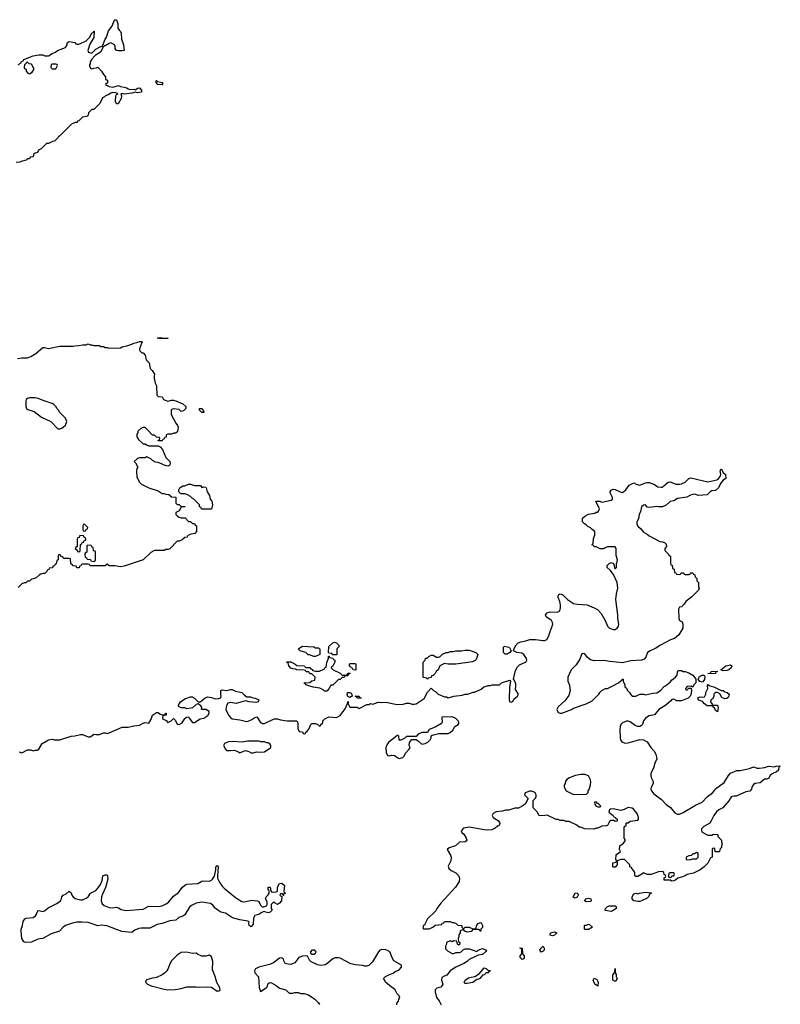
# Model space of a CAD drawing. Header units: inches. Extents: x 2674045 to 2721798, y 838094 to 949477.
# Tile 26 of 27: x 2704627 to 2712654, y 926637 to 937034. Entities that reach past the tile are written whole.
import ezdxf

# ---------------------------------------------------------------- set-up
doc = ezdxf.new("R2010")
doc.units = ezdxf.units.IN
doc.header["$MEASUREMENT"] = 0
for name, color, linetype in [('C7902', 7, 'Continuous'), ('C7903', 7, 'Continuous'), ('C7912', 7, 'Continuous'), ('C7913', 7, 'Continuous')]:
    doc.layers.add(name, color=color, linetype=linetype)

msp = doc.modelspace()

# ---------------------------------------------------------------- linework, layer by layer
at = {"layer": 'C7902', "color": 5, "elevation": 40}
for points in [[(2704622, 929302), (2704650, 929291), (2704710, 929325), (2704744, 929324), (2704770, 929312), (2704790, 929322), (2704810, 929322), (2704828, 929332), (2704864, 929390), (2704930, 929431), (2704970, 929435), (2704990, 929431), (2705050, 929431), (2705170, 929467), (2705210, 929471), (2705270, 929486), (2705290, 929486), (2705350, 929462), (2705370, 929462), (2705390, 929472), (2705410, 929491), (2705430, 929485), (2705470, 929485), (2705510, 929505), (2705530, 929505), (2705550, 929498), (2705570, 929502), (2705710, 929562), (2705770, 929562), (2705830, 929578), (2705890, 929585), (2705930, 929607), (2705950, 929611), (2705990, 929606), (2706013, 929647), (2706029, 929690), (2706070, 929718), (2706090, 929718), (2706110, 929702), (2706130, 929694), (2706162, 929698), (2706166, 929710), (2706171, 929711), (2706174, 929690), (2706138, 929682), (2706134, 929650), (2706172, 929632), (2706190, 929614), (2706226, 929630), (2706250, 929654), (2706270, 929634), (2706290, 929594), (2706310, 929591), (2706342, 929610), (2706370, 929654), (2706386, 929670), (2706410, 929674), (2706417, 929657), (2706450, 929611), (2706470, 929611), (2706530, 929652), (2706570, 929658), (2706614, 929686), (2706628, 929710), (2706626, 929730), (2706590, 929749), (2706546, 929750), (2706548, 929770), (2706538, 929790), (2706510, 929808), (2706490, 929802), (2706450, 929768), (2706437, 929763), (2706390, 929758), (2706370, 929768), (2706330, 929768), (2706310, 929778), (2706298, 929790), (2706324, 929830), (2706370, 929861), (2706430, 929885), (2706450, 929885), (2706470, 929871), (2706511, 929831), (2706530, 929831), (2706582, 929870), (2706610, 929883), (2706650, 929876), (2706690, 929863), (2706730, 929865), (2706750, 929874), (2706754, 929890), (2706749, 929909), (2706749, 929950), (2706764, 929956), (2706810, 929951), (2706850, 929962), (2706870, 929962), (2706905, 929945), (2706971, 929931), (2707000, 929900), (2707024, 929884), (2707064, 929884), (2707090, 929872), (2707111, 929871), (2707151, 929851), (2707142, 929830), (2707118, 929822), (2707050, 929829), (2707010, 929842), (2706910, 929814), (2706850, 929824), (2706824, 929816), (2706808, 929792), (2706803, 929750), (2706830, 929691), (2706850, 929665), (2706870, 929651), (2706950, 929639), (2707005, 929625), (2707030, 929624), (2707077, 929643), (2707110, 929666), (2707130, 929671), (2707170, 929612), (2707190, 929602), (2707210, 929602), (2707312, 929652), (2707348, 929652), (2707380, 929640), (2707450, 929631), (2707550, 929631), (2707562, 929610), (2707562, 929550), (2707578, 929518), (2707610, 929514), (2707618, 929498), (2707630, 929494), (2707642, 929498), (2707646, 929510), (2707660, 929520), (2707678, 929542), (2707698, 929590), (2707710, 929602), (2707750, 929602), (2707774, 929590), (2707790, 929574), (2707802, 929578), (2707806, 929590), (2707826, 929610), (2707826, 929630), (2707846, 929650), (2707889, 929671), (2707970, 929665), (2708010, 929685), (2708063, 929757), (2708087, 929813), (2708090, 929834), (2708094, 929830), (2708094, 929810), (2708110, 929774), (2708190, 929774), (2708210, 929762), (2708290, 929802), (2708310, 929802), (2708330, 929812), (2708355, 929805), (2708410, 929826), (2708450, 929823), (2708490, 929827), (2708610, 929804), (2708673, 929807), (2708710, 929818), (2708737, 929817), (2708770, 929805), (2708790, 929806), (2708810, 929811), (2708895, 929865), (2708930, 929934), (2708970, 929974), (2708994, 929950), (2709017, 929937), (2709042, 929910), (2709110, 929882), (2709130, 929882), (2709150, 929874), (2709209, 929891), (2709298, 929902), (2709329, 929911), (2709353, 929913), (2709413, 929933), (2709427, 929933), (2709496, 929964), (2709526, 929990), (2709563, 930000)], [(2707907, 930000), (2707891, 929969), (2707870, 929942), (2707845, 929945), (2707830, 929958), (2707795, 929975), (2707725, 929985), (2707677, 930000)], [(2709798, 930000), (2709797, 929990), (2709791, 929851), (2709801, 929830), (2709814, 929826), (2709830, 929836), (2709842, 929858), (2709881, 929890), (2709890, 929910), (2709861, 929961), (2709862, 930000)], [(2710000, 928885), (2709962, 928870), (2709954, 928850), (2709994, 928810), (2709962, 928750), (2709931, 928729), (2709890, 928709), (2709852, 928708), (2709790, 928688), (2709753, 928687), (2709724, 928676), (2709654, 928670), (2709622, 928650), (2709612, 928630), (2709622, 928610), (2709677, 928577), (2709694, 928550), (2709692, 928530), (2709670, 928518), (2709645, 928495), (2709610, 928479), (2709550, 928476), (2709370, 928506), (2709310, 928496), (2709286, 928470), (2709293, 928450), (2709313, 928433), (2709338, 928390), (2709346, 928370), (2709340, 928360), (2709327, 928353), (2709270, 928350), (2709225, 928310), (2709158, 928290), (2709137, 928270), (2709172, 928212), (2709179, 928190), (2709176, 928150), (2709150, 928096), (2709156, 928070), (2709181, 928050), (2709230, 928025), (2709257, 927997), (2709268, 927970), (2709266, 927934), (2709225, 927875), (2709070, 927703), (2709030, 927650), (2709017, 927623), (2708930, 927538), (2708907, 927490), (2708904, 927476), (2708890, 927468), (2708883, 927443), (2708890, 927432), (2708950, 927432), (2708986, 927450), (2709010, 927472), (2709082, 927478), (2709087, 927493), (2709102, 927498), (2709109, 927511), (2709170, 927511), (2709190, 927502), (2709210, 927502), (2709234, 927490), (2709250, 927474), (2709294, 927470), (2709294, 927450), (2709310, 927434), (2709328, 927452), (2709370, 927452), (2709410, 927434), (2709430, 927434), (2709442, 927438), (2709450, 927474), (2709466, 927490), (2709490, 927502), (2709498, 927498), (2709511, 927469), (2709512, 927448), (2709494, 927430), (2709494, 927410), (2709486, 927410), (2709482, 927422), (2709470, 927426), (2709410, 927426), (2709390, 927406), (2709350, 927398), (2709326, 927410), (2709310, 927426), (2709284, 927416), (2709274, 927410), (2709274, 927390), (2709262, 927370), (2709262, 927350), (2709254, 927330), (2709258, 927298), (2709271, 927291), (2709270, 927266), (2709250, 927266), (2709246, 927270), (2709242, 927302), (2709210, 927306), (2709190, 927298), (2709170, 927308), (2709132, 927288), (2709132, 927272), (2709122, 927250), (2709122, 927222), (2709142, 927202), (2709190, 927172), (2709210, 927172), (2709230, 927185), (2709270, 927185), (2709286, 927190), (2709307, 927213), (2709330, 927222), (2709370, 927221), (2709414, 927210), (2709450, 927194), (2709466, 927210), (2709510, 927225), (2709554, 927210), (2709542, 927190), (2709510, 927162), (2709464, 927156), (2709372, 927110), (2709351, 927090), (2709314, 927066), (2709230, 927029), (2709171, 926989), (2709135, 926945), (2709105, 926935), (2709081, 926919), (2709078, 926890), (2709092, 926850), (2709082, 926830), (2709070, 926818), (2709030, 926808), (2709012, 926788), (2709012, 926768), (2709026, 926710), (2709053, 926673), (2709076, 926630)], [(2708606, 926630), (2708608, 926650), (2708626, 926670), (2708628, 926692), (2708638, 926710), (2708630, 926726), (2708610, 926746), (2708588, 926788), (2708568, 926808), (2708550, 926818), (2708486, 926870), (2708476, 926896), (2708466, 926910), (2708488, 926932), (2708530, 926952), (2708570, 926965), (2708590, 926982), (2708630, 927002), (2708658, 927030), (2708658, 927050), (2708577, 927097), (2708561, 927121), (2708532, 927190), (2708510, 927206), (2708490, 927213), (2708450, 927216), (2708428, 927210), (2708412, 927190), (2708350, 927084), (2708310, 927048), (2708290, 927038), (2708270, 927038), (2708248, 927048), (2708170, 927053), (2708123, 927063), (2708010, 927124), (2707990, 927129), (2707954, 927126), (2707930, 927117), (2707870, 927063), (2707850, 927053), (2707806, 927046), (2707770, 927053), (2707704, 927084), (2707684, 927104), (2707665, 927145), (2707649, 927149), (2707610, 927146), (2707574, 927130), (2707530, 927076), (2707514, 927066), (2707490, 927058), (2707459, 927059), (2707430, 927069), (2707418, 927090), (2707410, 927117), (2707390, 927127), (2707370, 927125), (2707306, 927074), (2707263, 927057), (2707150, 927030), (2707116, 927010), (2707104, 926990), (2707108, 926970), (2707146, 926926), (2707153, 926813), (2707170, 926772), (2707229, 926811), (2707238, 926822), (2707250, 926858), (2707270, 926866), (2707285, 926865), (2707335, 926835), (2707370, 926806), (2707434, 926790), (2707470, 926754), (2707510, 926754), (2707530, 926762), (2707570, 926762), (2707590, 926752), (2707630, 926752), (2707675, 926735), (2707742, 926690), (2707777, 926657), (2707790, 926634)]]:
    msp.add_lwpolyline(points, dxfattribs=at)
at = {"layer": 'C7902', "color": 5}
for points, elevation in [([(2708110, 929878), (2708090, 929888), (2708082, 929910), (2708086, 929930), (2708110, 929931), (2708124, 929924), (2708133, 929907), (2708134, 929890), (2708130, 929886)], 40), ([(2708230, 929868), (2708189, 929869), (2708182, 929882), (2708166, 929890), (2708210, 929892), (2708218, 929878), (2708230, 929874)], 40), ([(2709190, 929673), (2709082, 929670), (2709085, 929615), (2709079, 929601), (2709010, 929562), (2708950, 929538), (2708932, 929508), (2708870, 929508), (2708832, 929488), (2708810, 929466), (2708710, 929466), (2708690, 929446), (2708650, 929426), (2708630, 929426), (2708627, 929467), (2708616, 929476), (2708610, 929475), (2708519, 929401), (2708502, 929378), (2708491, 929350), (2708494, 929294), (2708510, 929265), (2708530, 929261), (2708550, 929266), (2708585, 929265), (2708610, 929242), (2708630, 929232), (2708670, 929242), (2708683, 929257), (2708698, 929290), (2708738, 929330), (2708748, 929350), (2708738, 929370), (2708740, 929400), (2708767, 929433), (2708810, 929434), (2708837, 929417), (2708870, 929385), (2708906, 929390), (2708934, 929406), (2708958, 929430), (2708968, 929450), (2708968, 929472), (2708980, 929480), (2709050, 929498), (2709150, 929496), (2709170, 929506), (2709197, 929530), (2709219, 929570), (2709253, 929590), (2709264, 929610), (2709256, 929630), (2709230, 929654)], 40), ([(2707150, 929415), (2707030, 929415), (2706974, 929406), (2706873, 929413), (2706831, 929409), (2706788, 929392), (2706778, 929370), (2706798, 929330), (2706810, 929318), (2706850, 929316), (2706890, 929321), (2706930, 929305), (2706950, 929291), (2706990, 929311), (2707010, 929316), (2707045, 929305), (2707070, 929291), (2707090, 929291), (2707130, 929302), (2707170, 929298), (2707210, 929302), (2707278, 929350), (2707278, 929370), (2707268, 929388), (2707250, 929398), (2707230, 929398), (2707210, 929408), (2707172, 929408)], 40), ([(2707000, 927720), (2707075, 927735), (2707134, 927730), (2707150, 927722), (2707170, 927682), (2707190, 927662), (2707230, 927678), (2707239, 927690), (2707239, 927719), (2707222, 927750), (2707229, 927770), (2707249, 927791), (2707258, 927810), (2707258, 927838), (2707250, 927846), (2707250, 927872), (2707270, 927874), (2707276, 927836), (2707285, 927825), (2707310, 927821), (2707335, 927825), (2707348, 927832), (2707347, 927873), (2707370, 927911), (2707395, 927915), (2707422, 927890), (2707414, 927830), (2707418, 927818), (2707430, 927814), (2707430, 927808), (2707414, 927806), (2707410, 927786), (2707406, 927786), (2707402, 927802), (2707390, 927806), (2707378, 927802), (2707374, 927790), (2707394, 927774), (2707391, 927731), (2707370, 927704), (2707349, 927689), (2707323, 927703), (2707310, 927718), (2707305, 927715), (2707282, 927690), (2707282, 927650), (2707292, 927630), (2707271, 927609), (2707250, 927604), (2707205, 927615), (2707176, 927604), (2707158, 927590), (2707110, 927574), (2707093, 927547), (2707090, 927484), (2707070, 927454), (2707050, 927468), (2707045, 927495), (2707049, 927509), (2707035, 927515), (2706950, 927527), (2706873, 927550), (2706800, 927600), (2706749, 927610), (2706717, 927630), (2706690, 927653), (2706665, 927685), (2706641, 927701), (2706550, 927714), (2706490, 927706), (2706439, 927681), (2706419, 927661), (2706370, 927582), (2706350, 927569), (2706308, 927552), (2706274, 927526), (2706210, 927518), (2706131, 927490), (2706079, 927481), (2705999, 927441), (2705910, 927441), (2705884, 927436), (2705842, 927418), (2705810, 927395), (2705705, 927405), (2705546, 927466), (2705490, 927472), (2705450, 927464), (2705350, 927499), (2705284, 927504), (2705230, 927503), (2705185, 927495), (2705112, 927468), (2705087, 927453), (2705048, 927410), (2704958, 927382), (2704870, 927333), (2704817, 927323), (2704750, 927294), (2704690, 927290), (2704670, 927295), (2704651, 927330), (2704643, 927410), (2704643, 927430), (2704657, 927470), (2704663, 927510), (2704681, 927539), (2704694, 927546), (2704770, 927555), (2704794, 927570), (2704805, 927590), (2704810, 927611), (2704818, 927622), (2704830, 927626), (2704870, 927618), (2704890, 927624), (2704926, 927654), (2705020, 927700), (2705056, 927730), (2705067, 927750), (2705072, 927770), (2705086, 927790), (2705117, 927803), (2705150, 927833), (2705170, 927815), (2705178, 927790), (2705191, 927771), (2705214, 927754), (2705270, 927739), (2705290, 927740), (2705330, 927757), (2705349, 927771), (2705374, 927810), (2705430, 927838), (2705455, 927865), (2705479, 927901), (2705497, 927943), (2705505, 927995), (2705530, 928004), (2705550, 928005), (2705555, 927995), (2705557, 927957), (2705531, 927870), (2705501, 927799), (2705492, 927770), (2705486, 927730), (2705498, 927698), (2705520, 927680), (2705570, 927659), (2705610, 927656), (2705650, 927664), (2705670, 927656), (2705697, 927637), (2705750, 927627), (2705930, 927643), (2705990, 927673), (2706090, 927671), (2706130, 927677), (2706153, 927687), (2706179, 927701), (2706200, 927720), (2706250, 927778), (2706304, 927816), (2706341, 927870), (2706370, 927896), (2706390, 927906), (2706506, 927914), (2706550, 927936), (2706570, 927940), (2706630, 927936), (2706652, 927948), (2706663, 927957), (2706684, 927990), (2706696, 928056), (2706698, 928090), (2706710, 928102), (2706722, 928090), (2706713, 927990), (2706716, 927970), (2706738, 927918), (2706763, 927883), (2706784, 927864), (2706906, 927766), (2706970, 927723)], 20), ([(2706389, 927189), (2706330, 927185), (2706290, 927157), (2706230, 927094), (2706214, 927070), (2706190, 927009), (2706179, 926990), (2706154, 926966), (2706130, 926949), (2706070, 926921), (2706014, 926910), (2705970, 926895), (2705962, 926890), (2705954, 926870), (2705974, 926850), (2706014, 926830), (2706150, 926796), (2706191, 926791), (2706268, 926792), (2706330, 926802), (2706390, 926822), (2706490, 926822), (2706510, 926818), (2706610, 926822), (2706650, 926816), (2706710, 926776), (2706730, 926778), (2706742, 926790), (2706739, 926810), (2706707, 926867), (2706690, 926930), (2706662, 927002), (2706665, 927090), (2706650, 927139), (2706630, 927156), (2706590, 927145), (2706550, 927144), (2706505, 927165), (2706490, 927178), (2706450, 927174)], 40), ([(2707735, 927210), (2707710, 927209), (2707695, 927190), (2707697, 927177), (2707707, 927167), (2707730, 927167), (2707750, 927178), (2707756, 927190)], 40), ([(2709930, 927109), (2709908, 927132), (2709908, 927150), (2709926, 927170), (2709926, 927210), (2709922, 927222), (2709906, 927230), (2709910, 927234), (2709931, 927230), (2709934, 927170), (2709951, 927150), (2709950, 927126), (2709944, 927116)], 40), ([(2709350, 926855), (2709330, 926858), (2709318, 926870), (2709329, 926891), (2709365, 926915), (2709390, 926925), (2709429, 926931), (2709479, 926961), (2709530, 927022), (2709550, 927014), (2709570, 926994), (2709593, 926993), (2709590, 926986), (2709578, 926982), (2709574, 926970), (2709550, 926968), (2709530, 926948), (2709510, 926946), (2709502, 926930), (2709482, 926910), (2709470, 926902), (2709450, 926898), (2709410, 926867)], 40)]:
    msp.add_lwpolyline(points, close=True, dxfattribs=dict(at, elevation=elevation))
at = {"layer": 'C7903', "color": 5, "elevation": 40}
for points in [[(2704610, 936554), (2704627, 936573), (2704642, 936578), (2704647, 936593), (2704662, 936598), (2704670, 936614), (2704769, 936651), (2704830, 936662), (2704870, 936662), (2704892, 936652), (2704930, 936652), (2704970, 936678), (2705006, 936690), (2705026, 936710), (2705110, 936742), (2705128, 936770), (2705128, 936790), (2705150, 936802), (2705210, 936794), (2705218, 936778), (2705230, 936774), (2705250, 936774), (2705270, 936782), (2705330, 936812), (2705368, 936850), (2705390, 936894), (2705402, 936898), (2705410, 936914), (2705414, 936914), (2705410, 936846), (2705366, 936774), (2705345, 936710), (2705354, 936690), (2705390, 936682), (2705430, 936722), (2705470, 936745), (2705494, 936754), (2705506, 936754), (2705506, 936766), (2705529, 936830), (2705542, 936850), (2705565, 936915), (2705598, 936962), (2705626, 937030), (2705630, 937034), (2705650, 937032), (2705662, 936990), (2705664, 936944), (2705680, 936920), (2705691, 936911), (2705698, 936890), (2705701, 936830), (2705723, 936770), (2705731, 936709), (2705710, 936704), (2705670, 936704), (2705649, 936709), (2705635, 936730), (2705635, 936750), (2705628, 936770), (2705590, 936789), (2705570, 936782), (2705530, 936758), (2705522, 936758), (2705502, 936738), (2705502, 936730), (2705478, 936690), (2705425, 936655), (2705390, 936618), (2705372, 936590), (2705371, 936569), (2705364, 936556), (2705364, 936544), (2705378, 936518), (2705390, 936514), (2705410, 936522), (2705436, 936524), (2705450, 936532), (2705492, 936490), (2705510, 936454), (2705534, 936430), (2705534, 936410), (2705552, 936392), (2705552, 936368), (2705534, 936350), (2705544, 936344), (2705572, 936330), (2705610, 936323), (2705670, 936338), (2705690, 936327), (2705730, 936323), (2705756, 936316), (2705770, 936305), (2705790, 936298), (2705830, 936302), (2705850, 936294), (2705870, 936312), (2705890, 936314), (2705914, 936290), (2705914, 936270), (2705870, 936262), (2705850, 936268), (2705810, 936258), (2705730, 936248), (2705707, 936253), (2705694, 936250), (2705701, 936230), (2705697, 936203), (2705667, 936147), (2705650, 936146), (2705638, 936170), (2705641, 936230), (2705650, 936245), (2705666, 936250), (2705640, 936260), (2705610, 936264), (2705590, 936257), (2705561, 936239), (2705532, 936230), (2705521, 936219), (2705502, 936210), (2705474, 936150), (2705410, 936086), (2705390, 936086), (2705382, 936078), (2705354, 936050), (2705350, 936026), (2705334, 936010), (2705290, 936006), (2705250, 935966), (2705238, 935962), (2705234, 935950), (2705213, 935947), (2705174, 935930), (2705050, 935806), (2705038, 935802), (2705034, 935790), (2704994, 935750), (2704973, 935747), (2704932, 935728), (2704910, 935726), (2704854, 935670), (2704825, 935655), (2704814, 935630), (2704790, 935626), (2704774, 935610), (2704770, 935586), (2704738, 935582), (2704730, 935566), (2704710, 935566), (2704694, 935550), (2704644, 935536), (2704630, 935528), (2704590, 935526)], [(2704604, 933456), (2704650, 933464), (2704710, 933464), (2704744, 933476), (2704799, 933510), (2704870, 933572), (2704890, 933572), (2704930, 933562), (2705050, 933585), (2705190, 933585), (2705209, 933591), (2705250, 933592), (2705290, 933602), (2705330, 933602), (2705350, 933611), (2705370, 933602), (2705390, 933602), (2705410, 933592), (2705470, 933592), (2705484, 933584), (2705510, 933582), (2705530, 933572), (2705550, 933572), (2705570, 933565), (2705690, 933568), (2705710, 933579), (2705758, 933590), (2705812, 933608), (2705830, 933619), (2705872, 933628), (2705890, 933636), (2705910, 933636), (2705922, 933630), (2705915, 933625), (2705896, 933570), (2705891, 933550), (2705896, 933536), (2705917, 933517), (2705930, 933515), (2705950, 933490), (2705962, 933442), (2705995, 933410), (2706005, 933350), (2706025, 933330), (2706051, 933290), (2706045, 933270), (2706045, 933250), (2706055, 933195), (2706072, 933168), (2706074, 933070), (2706090, 933054), (2706130, 933051), (2706145, 933025), (2706171, 933011), (2706190, 933006), (2706230, 933016), (2706250, 933016), (2706274, 933010), (2706350, 932976), (2706382, 932950), (2706382, 932930), (2706355, 932905), (2706330, 932898), (2706310, 932918), (2706250, 932924), (2706238, 932922), (2706226, 932914), (2706225, 932865), (2706274, 932774), (2706294, 932750), (2706299, 932730), (2706294, 932686), (2706290, 932678), (2706272, 932668), (2706253, 932667), (2706230, 932658), (2706190, 932658), (2706174, 932650), (2706173, 932627), (2706158, 932622), (2706153, 932607), (2706138, 932602), (2706130, 932586), (2706087, 932587), (2706087, 932593), (2706102, 932598), (2706106, 932610), (2706102, 932622), (2706070, 932626), (2706050, 932646), (2706030, 932646), (2705980, 932700), (2705950, 932726), (2705930, 932726), (2705904, 932716), (2705874, 932690), (2705874, 932670), (2705864, 932656), (2705862, 932630), (2705880, 932600), (2705930, 932554), (2705950, 932554), (2705964, 932544), (2705990, 932534), (2706090, 932534), (2706110, 932522), (2706135, 932495), (2706170, 932412), (2706212, 932370), (2706214, 932350), (2706211, 932329), (2706190, 932318), (2706150, 932329), (2706130, 932342), (2706090, 932358), (2706060, 932360), (2706030, 932378), (2706010, 932398), (2705970, 932418), (2705950, 932408), (2705890, 932409), (2705870, 932402), (2705834, 932370), (2705850, 932354), (2705874, 932310), (2705864, 932296), (2705858, 932270), (2705864, 932204), (2705892, 932152), (2705914, 932130), (2705991, 932091), (2706090, 932058), (2706130, 932032), (2706151, 932031), (2706170, 932022), (2706200, 932020), (2706230, 931994), (2706273, 931993), (2706274, 931930), (2706290, 931914), (2706310, 931914), (2706330, 931894), (2706370, 931894), (2706374, 931890), (2706330, 931886), (2706310, 931846), (2706274, 931830), (2706274, 931810), (2706294, 931790), (2706310, 931782), (2706330, 931774), (2706372, 931772), (2706410, 931734), (2706430, 931734), (2706450, 931714), (2706470, 931714), (2706478, 931698), (2706494, 931690), (2706494, 931630), (2706474, 931610), (2706424, 931596), (2706398, 931582), (2706394, 931570), (2706370, 931566), (2706340, 931540), (2706310, 931528), (2706290, 931526), (2706210, 931448), (2706190, 931438), (2706170, 931438), (2706150, 931429), (2706050, 931428), (2706010, 931408), (2705931, 931329), (2705730, 931264), (2705690, 931258), (2705630, 931268), (2705570, 931266), (2705550, 931286), (2705538, 931282), (2705530, 931266), (2705370, 931266), (2705362, 931282), (2705350, 931286), (2705290, 931286), (2705278, 931282), (2705273, 931267), (2705258, 931262), (2705253, 931247), (2705230, 931246), (2705222, 931262), (2705190, 931266), (2705182, 931282), (2705167, 931287), (2705162, 931342), (2705150, 931346), (2705090, 931346), (2705082, 931362), (2705067, 931367), (2705050, 931386), (2705038, 931382), (2705034, 931370), (2705034, 931330), (2705018, 931322), (2705013, 931287), (2704998, 931282), (2704993, 931267), (2704978, 931262), (2704973, 931247), (2704938, 931242), (2704933, 931227), (2704918, 931222), (2704913, 931207), (2704893, 931187), (2704870, 931186), (2704850, 931178), (2704834, 931170), (2704800, 931140), (2704770, 931128), (2704753, 931127), (2704730, 931106), (2704710, 931106), (2704692, 931088), (2704673, 931087), (2704650, 931078), (2704610, 931038)], [(2709862, 930000), (2709862, 930022), (2709850, 930055), (2709839, 930070), (2709860, 930160), (2709881, 930199), (2709900, 930220), (2709940, 930240), (2709970, 930249), (2709979, 930270), (2709974, 930290), (2709949, 930330), (2709925, 930345), (2709872, 930352), (2709845, 930365), (2709838, 930370), (2709846, 930394), (2709867, 930433), (2709887, 930453), (2709915, 930465), (2709970, 930474), (2710000, 930485)], [(2707677, 930000), (2707646, 930010), (2707642, 930022), (2707626, 930030), (2707690, 930034), (2707710, 930054), (2707742, 930058), (2707746, 930090), (2707710, 930126), (2707690, 930126), (2707682, 930142), (2707670, 930146), (2707650, 930146), (2707642, 930162), (2707630, 930166), (2707550, 930168), (2707536, 930176), (2707510, 930178), (2707490, 930188), (2707466, 930210), (2707462, 930242), (2707447, 930247), (2707447, 930253), (2707490, 930252), (2707534, 930230), (2707550, 930214), (2707632, 930212), (2707638, 930198), (2707650, 930194), (2707690, 930194), (2707698, 930178), (2707713, 930173), (2707722, 930162), (2707750, 930154), (2707790, 930154), (2707842, 930178), (2707850, 930194), (2707862, 930198), (2707867, 930247), (2707886, 930290), (2707887, 930313), (2707893, 930313), (2707898, 930298), (2707933, 930293), (2707938, 930278), (2707954, 930270), (2707954, 930250), (2707944, 930236), (2707940, 930220), (2707930, 930206), (2707918, 930202), (2707914, 930190), (2707934, 930170), (2708010, 930134), (2708030, 930114), (2708070, 930114), (2708082, 930118), (2708090, 930134), (2708110, 930134), (2708114, 930130), (2708098, 930122), (2708090, 930106), (2708058, 930102), (2708050, 930086), (2708030, 930086), (2708010, 930066), (2707990, 930066), (2707932, 930008), (2707910, 930006), (2707907, 930000)], [(2709563, 930000), (2709570, 930002), (2709596, 930004), (2709612, 930012), (2709690, 930012), (2709710, 930032), (2709798, 930058), (2709811, 930050), (2709803, 930037), (2709798, 930000)]]:
    msp.add_lwpolyline(points, dxfattribs=at)
for points in [[(2704710, 936586), (2704698, 936582), (2704693, 936567), (2704678, 936562), (2704674, 936530), (2704678, 936518), (2704694, 936510), (2704694, 936490), (2704714, 936470), (2704730, 936462), (2704760, 936480), (2704778, 936510), (2704750, 936566), (2704727, 936567)], [(2705010, 936566), (2704970, 936566), (2704958, 936562), (2704954, 936530), (2704970, 936514), (2705010, 936514), (2705026, 936550), (2705022, 936562)], [(2706130, 936346), (2706086, 936350), (2706066, 936370), (2706066, 936390), (2706072, 936392), (2706082, 936382), (2706113, 936373), (2706134, 936370), (2706134, 936350)], [(2706190, 933669), (2706150, 933669), (2706110, 933663), (2706082, 933670), (2706090, 933676), (2706110, 933679), (2706150, 933671), (2706194, 933670)], [(2704790, 933041), (2704730, 933041), (2704710, 933035), (2704696, 933024), (2704691, 933009), (2704691, 932951), (2704702, 932922), (2704778, 932898), (2704857, 932837), (2704954, 932790), (2705030, 932714), (2705050, 932714), (2705070, 932722), (2705086, 932730), (2705110, 932754), (2705126, 932790), (2705110, 932826), (2705050, 932886), (2705038, 932910), (2705023, 932923), (2705008, 932950), (2704988, 932970), (2704970, 932982), (2704874, 933014), (2704832, 933032)], [(2706550, 932886), (2706526, 932910), (2706526, 932930), (2706552, 932930), (2706562, 932902), (2706570, 932894), (2706570, 932886)], [(2706470, 932114), (2706534, 932114), (2706550, 932094), (2706570, 932102), (2706590, 932098), (2706596, 932090), (2706605, 932050), (2706631, 932010), (2706636, 931970), (2706654, 931950), (2706661, 931910), (2706650, 931866), (2706547, 931867), (2706542, 931882), (2706526, 931890), (2706526, 931910), (2706466, 931970), (2706450, 931978), (2706430, 931998), (2706398, 932018), (2706373, 932027), (2706328, 932028), (2706308, 932048), (2706308, 932070), (2706318, 932090), (2706330, 932102), (2706350, 932112), (2706370, 932112), (2706410, 932131), (2706431, 932131)], [(2705310, 931706), (2705298, 931702), (2705294, 931690), (2705294, 931650), (2705298, 931638), (2705310, 931634), (2705322, 931638), (2705327, 931653), (2705342, 931658), (2705346, 931670)], [(2705290, 931586), (2705258, 931582), (2705253, 931567), (2705238, 931562), (2705234, 931550), (2705234, 931470), (2705218, 931462), (2705214, 931450), (2705233, 931433), (2705238, 931418), (2705250, 931414), (2705262, 931418), (2705266, 931430), (2705267, 931493), (2705282, 931498), (2705287, 931513), (2705302, 931518), (2705307, 931533), (2705322, 931538), (2705326, 931550), (2705322, 931562), (2705307, 931567), (2705302, 931582)], [(2705370, 931486), (2705338, 931482), (2705334, 931470), (2705334, 931410), (2705318, 931402), (2705314, 931390), (2705318, 931358), (2705333, 931353), (2705338, 931338), (2705373, 931333), (2705378, 931318), (2705410, 931314), (2705422, 931318), (2705426, 931330), (2705426, 931410), (2705422, 931422), (2705407, 931427), (2705402, 931462), (2705387, 931467), (2705382, 931482)], [(2707930, 930326), (2707922, 930342), (2707890, 930346), (2707886, 930350), (2707890, 930414), (2707930, 930454), (2707950, 930462), (2707970, 930454), (2707994, 930430), (2707994, 930410), (2707974, 930390), (2707974, 930330), (2707970, 930326)], [(2707730, 930308), (2707687, 930327), (2707670, 930328), (2707646, 930350), (2707586, 930370), (2707566, 930390), (2707610, 930418), (2707730, 930412), (2707750, 930402), (2707780, 930400), (2707790, 930394), (2707793, 930387), (2707794, 930330), (2707750, 930308)], [(2709150, 930229), (2709110, 930235), (2709062, 930210), (2709042, 930170), (2709022, 930150), (2709012, 930130), (2708990, 930108), (2708974, 930106), (2708970, 930086), (2708938, 930082), (2708930, 930066), (2708922, 930082), (2708890, 930086), (2708886, 930090), (2708886, 930250), (2708906, 930270), (2708908, 930292), (2708927, 930293), (2708946, 930310), (2708970, 930322), (2708990, 930322), (2709024, 930304), (2709050, 930302), (2709066, 930310), (2709090, 930334), (2709128, 930352), (2709150, 930352), (2709170, 930362), (2709204, 930364), (2709230, 930371), (2709290, 930371), (2709330, 930378), (2709370, 930376), (2709442, 930350), (2709462, 930330), (2709443, 930277), (2709434, 930266), (2709407, 930253), (2709230, 930229)], [(2709770, 930334), (2709750, 930335), (2709733, 930350), (2709733, 930407), (2709743, 930417), (2709788, 930408), (2709799, 930399), (2709814, 930370), (2709801, 930350), (2709790, 930344)], [(2708170, 930166), (2708147, 930167), (2708142, 930182), (2708127, 930187), (2708122, 930202), (2708107, 930207), (2708106, 930230), (2708110, 930234), (2708170, 930234), (2708174, 930230), (2708174, 930170)]]:
    msp.add_lwpolyline(points, close=True, dxfattribs=at)
at = {"layer": 'C7912', "color": 5, "elevation": 40}
for points in [[(2711737, 930000), (2711730, 929986), (2711715, 929995), (2711670, 929994), (2711652, 929970), (2711658, 929958), (2711670, 929958), (2711690, 929974), (2711714, 929974), (2711718, 929950), (2711710, 929906), (2711702, 929890), (2711682, 929870), (2711610, 929842), (2711563, 929843), (2711530, 929858), (2711510, 929855), (2711500, 929840), (2711445, 929795), (2711371, 929750), (2711325, 929695), (2711270, 929682), (2711230, 929658), (2711212, 929630), (2711198, 929590), (2711190, 929581), (2711170, 929571), (2711150, 929571), (2711122, 929582), (2711070, 929620), (2711050, 929628), (2711030, 929628), (2710990, 929610), (2710972, 929590), (2710963, 929570), (2710960, 929530), (2710964, 929450), (2710969, 929429), (2710983, 929410), (2711014, 929394), (2711050, 929397), (2711170, 929432), (2711211, 929430), (2711248, 929408), (2711287, 929347), (2711324, 929310), (2711339, 929279), (2711352, 929230), (2711330, 929184), (2711317, 929130), (2711294, 929090), (2711289, 929070), (2711286, 929050), (2711290, 929030), (2711311, 928989), (2711311, 928970), (2711291, 928929), (2711288, 928910), (2711293, 928890), (2711318, 928858), (2711400, 928801), (2711450, 928746), (2711494, 928714), (2711540, 928660), (2711570, 928645), (2711590, 928645), (2711630, 928661), (2711759, 928741), (2711830, 928771), (2711884, 928830), (2711939, 928870), (2711963, 928897), (2711970, 928911), (2712060, 928980), (2712106, 929054), (2712130, 929079), (2712196, 929104), (2712230, 929106), (2712330, 929126), (2712370, 929145), (2712410, 929131), (2712430, 929131), (2712490, 929138), (2712531, 929151), (2712590, 929145), (2712612, 929152), (2712650, 929154), (2712654, 929150), (2712638, 929142), (2712634, 929110), (2712614, 929090), (2712568, 929072), (2712548, 929052), (2712530, 929022), (2712510, 929014), (2712486, 929014), (2712443, 928977), (2712390, 928969), (2712370, 928959), (2712355, 928930), (2712351, 928909), (2712334, 928886), (2712290, 928881), (2712190, 928833), (2712165, 928835), (2712134, 928826), (2712110, 928785), (2712048, 928712), (2712006, 928690), (2711979, 928670), (2711951, 928630), (2711926, 928574), (2711911, 928549), (2711847, 928513), (2711822, 928490), (2711822, 928470), (2711830, 928454), (2711890, 928422), (2711930, 928422), (2711950, 928432), (2711994, 928430), (2711994, 928410), (2712032, 928370), (2712033, 928353), (2712042, 928330), (2712034, 928310), (2712034, 928290), (2712018, 928282), (2712014, 928250), (2712010, 928246), (2711970, 928246), (2711966, 928250), (2711962, 928282), (2711950, 928286), (2711938, 928282), (2711934, 928270), (2711934, 928190), (2711918, 928182), (2711890, 928126), (2711850, 928088), (2711810, 928058), (2711765, 928035), (2711737, 928023), (2711670, 928009), (2711650, 927995), (2711610, 927979), (2711574, 927970), (2711552, 927950), (2711530, 927942), (2711510, 927938), (2711490, 927946), (2711429, 927949), (2711428, 927972), (2711442, 927978), (2711446, 927990), (2711442, 928002), (2711428, 928008), (2711426, 928030), (2711410, 928038), (2711370, 928035), (2711290, 928008), (2711250, 928008), (2711210, 928026), (2711194, 928010), (2711150, 927988), (2711128, 927988), (2711120, 928000), (2711118, 928030), (2711110, 928046), (2711086, 928070), (2711082, 928082), (2711066, 928090), (2711066, 928110), (2711010, 928166), (2710970, 928166), (2710944, 928156), (2710934, 928150), (2710934, 928110), (2710910, 928086), (2710890, 928086), (2710886, 928090), (2710888, 928130), (2710922, 928138), (2710926, 928150), (2710918, 928170), (2710922, 928210), (2710930, 928222), (2710948, 928232), (2710966, 928250), (2710958, 928270), (2710962, 928310), (2711000, 928340), (2711016, 928364), (2711016, 928376), (2711008, 928390), (2711008, 928510), (2711026, 928530), (2711026, 928550), (2711030, 928554), (2711050, 928554), (2711069, 928571), (2711150, 928582), (2711158, 928590), (2711157, 928610), (2711144, 928650), (2711110, 928695), (2711090, 928707), (2711050, 928716), (2711005, 928695), (2710970, 928684), (2710890, 928702), (2710863, 928697), (2710852, 928690), (2710846, 928666), (2710891, 928630), (2710898, 928618), (2710914, 928610), (2710918, 928598), (2710934, 928590), (2710934, 928570), (2710910, 928568), (2710898, 928578), (2710864, 928576), (2710850, 928566), (2710830, 928526), (2710820, 928520), (2710770, 928518), (2710730, 928498), (2710710, 928498), (2710687, 928487), (2710590, 928488), (2710547, 928507), (2710530, 928508), (2710506, 928530), (2710427, 928567), (2710390, 928568), (2710370, 928578), (2710330, 928578), (2710310, 928588), (2710290, 928588), (2710195, 928635), (2710170, 928629), (2710110, 928628), (2710090, 928666), (2710047, 928713), (2710046, 928790), (2710070, 928814), (2710078, 928830), (2710078, 928850), (2710068, 928870), (2710058, 928878), (2710030, 928888), (2710007, 928887), (2710000, 928885)], [(2710429, 930000), (2710437, 929950), (2710423, 929897), (2710379, 929841), (2710310, 929779), (2710295, 929750), (2710310, 929718), (2710330, 929711), (2710350, 929711), (2710450, 929751), (2710470, 929765), (2710606, 929810), (2710670, 929842), (2710738, 929910), (2710748, 929930), (2710770, 929952), (2710809, 929971), (2710830, 929972), (2710886, 930000)], [(2711013, 930000), (2711014, 929990), (2711030, 929974), (2711042, 929950), (2711062, 929930), (2711072, 929910), (2711090, 929892), (2711130, 929892), (2711170, 929912), (2711209, 929911), (2711230, 929906), (2711310, 929922), (2711350, 929925), (2711390, 929951), (2711429, 929991), (2711441, 930000)], [(2711911, 930000), (2711954, 929990), (2712031, 929951), (2712051, 929951), (2712070, 929938), (2712094, 929930), (2712114, 929910), (2712112, 929890), (2712104, 929876), (2712090, 929866), (2712070, 929862), (2712036, 929876), (2712015, 929915), (2711990, 929928), (2711970, 929928), (2711952, 929910), (2711952, 929888), (2711937, 929863), (2711922, 929850), (2711918, 929830), (2711934, 929806), (2711934, 929794), (2711990, 929794), (2711998, 929770), (2711990, 929726), (2711970, 929738), (2711962, 929762), (2711947, 929773), (2711947, 929787), (2711882, 929790), (2711854, 929810), (2711833, 929833), (2711795, 929850), (2711785, 929865), (2711790, 929878), (2711810, 929885), (2711830, 929881), (2711855, 929885), (2711869, 929910), (2711869, 929931), (2711888, 929970), (2711887, 930000)]]:
    msp.add_lwpolyline(points, dxfattribs=at)
for points in [[(2710590, 929062), (2710550, 929062), (2710490, 929054), (2710430, 929028), (2710402, 929010), (2710386, 928994), (2710382, 928970), (2710372, 928950), (2710372, 928930), (2710394, 928890), (2710470, 928852), (2710610, 928854), (2710627, 928873), (2710628, 928890), (2710636, 928904), (2710650, 928954), (2710654, 928986), (2710650, 929008), (2710629, 929049)], [(2710710, 928773), (2710694, 928770), (2710696, 928750), (2710711, 928730), (2710730, 928721), (2710750, 928721), (2710759, 928730), (2710739, 928750), (2710720, 928760)], [(2711770, 928238), (2711750, 928226), (2711730, 928226), (2711713, 928207), (2711690, 928206), (2711662, 928190), (2711662, 928170), (2711670, 928162), (2711710, 928165), (2711730, 928174), (2711770, 928174), (2711786, 928190), (2711786, 928230)], [(2711530, 928026), (2711490, 928026), (2711478, 928022), (2711474, 927990), (2711478, 927978), (2711490, 927974), (2711502, 927978), (2711510, 927994), (2711530, 927994), (2711538, 928010)], [(2710490, 927758), (2710468, 927768), (2710490, 927814), (2710512, 927812), (2710520, 927800), (2710522, 927790), (2710510, 927769)], [(2710610, 927718), (2710586, 927730), (2710606, 927750), (2710630, 927758), (2710654, 927750), (2710658, 927730), (2710650, 927722)], [(2711150, 927722), (2711109, 927729), (2711089, 927749), (2711089, 927770), (2711110, 927802), (2711130, 927811), (2711150, 927802), (2711169, 927811), (2711230, 927822), (2711293, 927813), (2711290, 927806), (2711278, 927802), (2711262, 927770), (2711250, 927758), (2711190, 927729), (2711170, 927722)], [(2710870, 927618), (2710810, 927626), (2710806, 927630), (2710808, 927650), (2710830, 927671), (2710850, 927676), (2710910, 927678), (2710922, 927670), (2710922, 927650), (2710890, 927626)], [(2710590, 927426), (2710586, 927430), (2710586, 927470), (2710590, 927474), (2710610, 927474), (2710630, 927482), (2710640, 927480), (2710672, 927450), (2710630, 927428)], [(2710250, 927358), (2710227, 927367), (2710228, 927390), (2710270, 927402), (2710294, 927390), (2710270, 927366)], [(2710130, 927189), (2710118, 927210), (2710129, 927231), (2710152, 927252), (2710162, 927230), (2710162, 927210), (2710150, 927198)], [(2710910, 926878), (2710888, 926890), (2710886, 926910), (2710887, 926947), (2710906, 926970), (2710910, 927014), (2710912, 926970), (2710922, 926950), (2710922, 926930), (2710931, 926910), (2710922, 926890)], [(2710730, 926828), (2710718, 926838), (2710710, 926838), (2710698, 926850), (2710678, 926890), (2710690, 926914), (2710717, 926897), (2710732, 926870)]]:
    msp.add_lwpolyline(points, close=True, dxfattribs=at)
at = {"layer": 'C7913', "color": 5, "elevation": 40}
for points in [[(2710000, 930485), (2710011, 930489), (2710070, 930490), (2710150, 930479), (2710170, 930480), (2710191, 930489), (2710210, 930527), (2710225, 930575), (2710248, 930630), (2710252, 930652), (2710251, 930670), (2710238, 930690), (2710184, 930730), (2710177, 930750), (2710194, 930770), (2710210, 930778), (2710230, 930782), (2710304, 930776), (2710329, 930791), (2710335, 930825), (2710334, 930854), (2710326, 930890), (2710309, 930931), (2710309, 930951), (2710317, 930963), (2710330, 930971), (2710359, 930959), (2710408, 930910), (2710470, 930868), (2710510, 930862), (2710615, 930855), (2710690, 930825), (2710724, 930804), (2710762, 930762), (2710805, 930690), (2710830, 930630), (2710850, 930609), (2710890, 930596), (2710910, 930596), (2710932, 930610), (2710947, 930630), (2710950, 930650), (2710939, 930710), (2710939, 930750), (2710920, 930910), (2710925, 930970), (2710938, 931030), (2710932, 931090), (2710894, 931174), (2710860, 931220), (2710828, 931250), (2710826, 931270), (2710847, 931293), (2710870, 931302), (2710894, 931290), (2710902, 931270), (2710904, 931244), (2710910, 931234), (2710926, 931250), (2710926, 931290), (2710930, 931294), (2710935, 931330), (2710923, 931377), (2710922, 931450), (2710910, 931468), (2710830, 931466), (2710804, 931456), (2710790, 931446), (2710753, 931447), (2710710, 931466), (2710690, 931466), (2710682, 931482), (2710666, 931490), (2710678, 931502), (2710683, 931557), (2710698, 931590), (2710698, 931630), (2710669, 931649), (2710650, 931668), (2710623, 931683), (2710610, 931698), (2710586, 931710), (2710566, 931730), (2710568, 931770), (2710590, 931792), (2710630, 931812), (2710696, 931824), (2710710, 931834), (2710730, 931834), (2710736, 931844), (2710746, 931870), (2710709, 931951), (2710750, 931951), (2710770, 931938), (2710870, 931961), (2710882, 931970), (2710884, 931990), (2710861, 932030), (2710857, 932050), (2710870, 932066), (2710890, 932075), (2710910, 932074), (2710970, 932044), (2710990, 932043), (2711025, 932070), (2711060, 932120), (2711110, 932143), (2711132, 932130), (2711170, 932120), (2711230, 932143), (2711250, 932148), (2711270, 932146), (2711325, 932125), (2711361, 932101), (2711398, 932098), (2711410, 932099), (2711425, 932110), (2711470, 932151), (2711490, 932155), (2711550, 932131), (2711590, 932128), (2711610, 932133), (2711650, 932150), (2711689, 932190), (2711710, 932197), (2711890, 932154), (2711984, 932176), (2711998, 932182), (2712019, 932210), (2712025, 932230), (2712018, 932270), (2712030, 932292), (2712051, 932251), (2712076, 932230), (2712078, 932190), (2712052, 932170), (2712022, 932138), (2712002, 932090), (2711970, 932062), (2711930, 932058), (2711914, 932050), (2711882, 932018), (2711790, 932009), (2711750, 932023), (2711730, 932021), (2711706, 932014), (2711668, 931992), (2711570, 931979), (2711530, 931955), (2711490, 931946), (2711450, 931906), (2711410, 931889), (2711370, 931889), (2711350, 931895), (2711270, 931882), (2711250, 931888), (2711232, 931912), (2711210, 931909), (2711190, 931889), (2711178, 931842), (2711165, 931810), (2711157, 931763), (2711141, 931730), (2711141, 931710), (2711150, 931687), (2711180, 931660), (2711210, 931622), (2711250, 931602), (2711270, 931582), (2711384, 931524), (2711410, 931522), (2711432, 931512), (2711450, 931494), (2711452, 931470), (2711434, 931450), (2711434, 931430), (2711474, 931390), (2711478, 931378), (2711494, 931370), (2711494, 931290), (2711498, 931278), (2711513, 931273), (2711518, 931238), (2711533, 931233), (2711538, 931198), (2711553, 931193), (2711558, 931178), (2711590, 931174), (2711602, 931178), (2711607, 931193), (2711630, 931194), (2711638, 931178), (2711650, 931174), (2711690, 931174), (2711702, 931178), (2711707, 931193), (2711730, 931194), (2711738, 931178), (2711753, 931173), (2711754, 931150), (2711773, 931133), (2711774, 931110), (2711792, 931092), (2711792, 931050), (2711798, 931030), (2711792, 931010), (2711722, 930938), (2711656, 930890), (2711638, 930862), (2711610, 930835), (2711590, 930829), (2711581, 930810), (2711583, 930710), (2711590, 930691), (2711617, 930677), (2711627, 930650), (2711624, 930610), (2711583, 930537), (2711539, 930501), (2711495, 930485), (2711390, 930429), (2711342, 930398), (2711282, 930370), (2711252, 930350), (2711236, 930304), (2711217, 930283), (2711191, 930269), (2711077, 930263), (2710990, 930242), (2710855, 930255), (2710790, 930266), (2710690, 930262), (2710650, 930273), (2710620, 930300), (2710590, 930337), (2710570, 930342), (2710557, 930330), (2710537, 930283), (2710498, 930222), (2710446, 930170), (2710411, 930090), (2710411, 930050), (2710428, 930008), (2710429, 930000)], [(2711441, 930000), (2711497, 930043), (2711510, 930062), (2711528, 930072), (2711548, 930092), (2711567, 930113), (2711568, 930152), (2711580, 930160), (2711610, 930162), (2711630, 930152), (2711650, 930151), (2711690, 930138), (2711731, 930111), (2711762, 930070), (2711762, 930030), (2711742, 930010), (2711737, 930000)], [(2710886, 930000), (2710946, 930030), (2710970, 930054), (2710982, 930058), (2710990, 930074), (2710994, 930070), (2710994, 930050), (2711012, 930010), (2711013, 930000)], [(2711887, 930000), (2711886, 930010), (2711890, 930014), (2711902, 930002), (2711911, 930000)]]:
    msp.add_lwpolyline(points, dxfattribs=at)
for points in [[(2711950, 930126), (2711888, 930130), (2711922, 930138), (2711926, 930150), (2711954, 930154), (2711994, 930150), (2711974, 930146), (2711970, 930129)], [(2712050, 930157), (2712026, 930170), (2712079, 930210), (2712130, 930223), (2712143, 930210), (2712135, 930190), (2712110, 930169), (2712090, 930161)], [(2711830, 930038), (2711805, 930045), (2711786, 930070), (2711802, 930098), (2711829, 930111), (2711851, 930111), (2711858, 930098), (2711854, 930066), (2711838, 930042)]]:
    msp.add_lwpolyline(points, close=True, dxfattribs=at)

doc.saveas('drawing.dxf')
